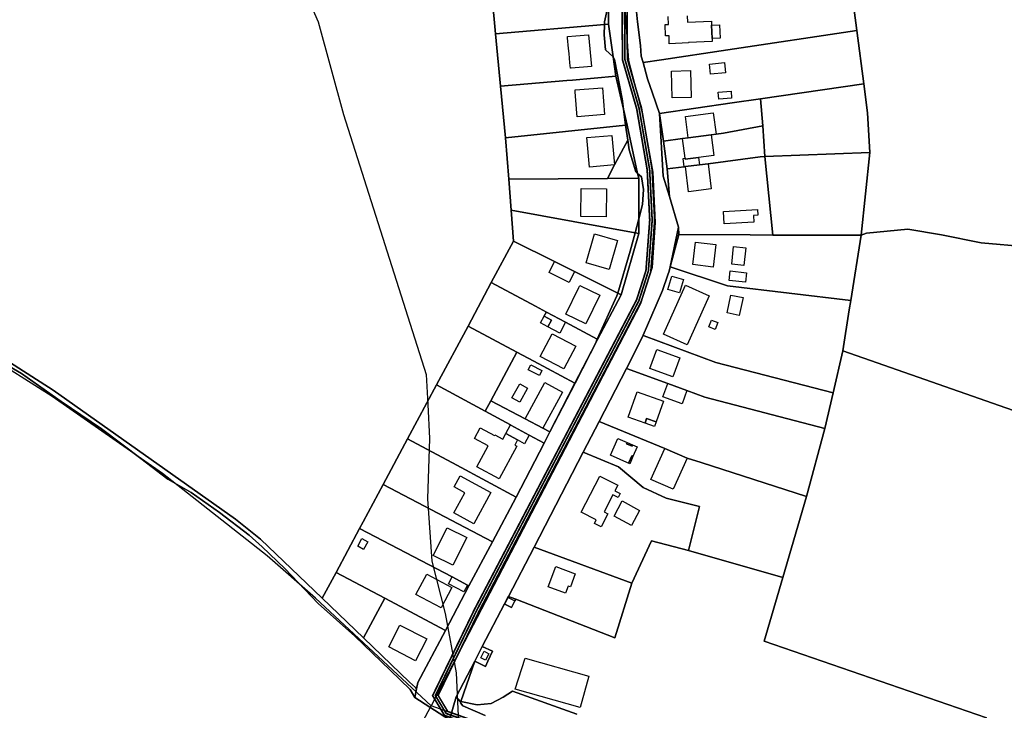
# Model space of a CAD drawing. Extents: x 577960 to 582939, y 6017202 to 6023066.
# Tile 5 of 217: x 579156 to 579560, y 6019300 to 6019584. Entities that reach past the tile are written whole.
import ezdxf

# ---------------------------------------------------------------- set-up
doc = ezdxf.new("R2010")
doc.units = 0
doc.header["$MEASUREMENT"] = 0
doc.linetypes.add('D', pattern=[0])
for name, color, linetype in [('BF__ACCESS', 7, 'D'), ('LI__FLUR', 7, 'D'), ('LI__GEB', 7, 'Continuous'), ('LI__STRASSE', 7, 'Continuous')]:
    doc.layers.add(name, color=color, linetype=linetype)

msp = doc.modelspace()

# ---------------------------------------------------------------- linework, layer by layer
at = {"layer": 'BF__ACCESS', "color": 1, "linetype": 'D', "true_color": 0xff0000, "const_width": 0.7}
for points in [[(579719.318, 6019091.864), (579717.549, 6019090.258), (579706.689, 6019093.342), (579685.27, 6019101.185), (579676.462, 6019109.037), (579656.758, 6019129.009), (579640.242, 6019160.983), (579634.582, 6019169.601), (579625.168, 6019180.822), (579611.631, 6019192.553), (579594.845, 6019202.367), (579486.939, 6019244.636), (579480.556, 6019247.501), (579392.332, 6019275.991), (579330.269, 6019298.317), (579325.403, 6019306.427), (579342.576, 6019341.853), (579408.995, 6019468.785), (579412.813, 6019480.747), (579414.362, 6019501.411), (579413.324, 6019522.058), (579409.027, 6019547.056), (579403.2, 6019567.187), (579402.674, 6019643.096)], [(579719.318, 6019091.864), (579717.822, 6019091.22), (579706.998, 6019094.294), (579685.793, 6019102.059), (579677.152, 6019109.762), (579657.576, 6019129.603), (579641.106, 6019161.489), (579635.385, 6019170.199), (579625.883, 6019181.525), (579612.216, 6019193.37), (579595.283, 6019203.269), (579487.327, 6019245.559), (579480.916, 6019248.436), (579392.655, 6019276.937), (579330.943, 6019299.138), (579326.539, 6019306.477), (579343.469, 6019341.403), (579409.922, 6019468.399), (579413.802, 6019480.555), (579415.364, 6019501.398), (579414.319, 6019522.168), (579410.003, 6019547.281), (579404.199, 6019567.332), (579403.673, 6019643.26)]]:
    msp.add_lwpolyline(points, dxfattribs=at)
at = {"layer": 'BF__ACCESS', "color": 4, "linetype": 'D', "true_color": 0x00ffff, "const_width": 0.657}
msp.add_lwpolyline([(579719.318, 6019091.864), (579718.095, 6019092.182), (579707.307, 6019095.246), (579686.316, 6019102.932), (579677.841, 6019110.487), (579658.395, 6019130.197), (579641.971, 6019161.994), (579636.189, 6019170.797), (579626.598, 6019182.229), (579612.801, 6019194.186), (579595.72, 6019204.172), (579487.714, 6019246.481), (579481.275, 6019249.371), (579392.978, 6019277.884), (579331.617, 6019299.958), (579327.675, 6019306.528), (579344.362, 6019340.953), (579410.848, 6019468.012), (579414.79, 6019480.363), (579416.366, 6019501.386), (579415.315, 6019522.278), (579410.979, 6019547.505), (579405.198, 6019567.477), (579404.672, 6019643.423)], dxfattribs=at)
at = {"layer": 'LI__FLUR', "color": 8, "linetype": 'D', "true_color": 0x808080}
for p, q in [((579351.212, 6019577.863), (579349.14, 6019599.642)), ((579349.14, 6019599.642), (579351.212, 6019577.863)), ((579499.214, 6019579.213), (579496.342, 6019601.051)), ((579496.342, 6019601.051), (579499.214, 6019579.213)), ((579395.863, 6019582.771), (579397.427, 6019590.168)), ((579397.427, 6019590.168), (579395.863, 6019582.771)), ((579397.427, 6019590.168), (579397.445, 6019581.787)), ((579397.445, 6019581.787), (579397.427, 6019590.168)), ((579408.836, 6019588.261), (579409.374, 6019582.753)), ((579409.374, 6019582.753), (579408.836, 6019588.261)), ((579351.212, 6019577.863), (579395.795, 6019581.647)), ((579395.795, 6019581.647), (579351.212, 6019577.863)), ((579395.712, 6019577.431), (579395.795, 6019581.647)), ((579395.795, 6019581.647), (579395.712, 6019577.431)), ((579395.795, 6019581.647), (579395.863, 6019582.771)), ((579395.863, 6019582.771), (579395.795, 6019581.647)), ((579395.795, 6019581.647), (579397.445, 6019581.787)), ((579397.445, 6019581.787), (579395.795, 6019581.647)), ((579397.445, 6019581.787), (579399.359, 6019568.474)), ((579399.359, 6019568.474), (579397.445, 6019581.787)), ((579409.374, 6019582.753), (579410.548, 6019573.031)), ((579410.548, 6019573.031), (579409.374, 6019582.753)), ((579353.262, 6019556.315), (579351.212, 6019577.863)), ((579351.212, 6019577.863), (579353.262, 6019556.315)), ((579396.29, 6019571.321), (579395.712, 6019577.431)), ((579395.712, 6019577.431), (579396.29, 6019571.321)), ((579499.214, 6019579.213), (579446.293, 6019571.252)), ((579446.293, 6019571.252), (579499.214, 6019579.213)), ((579502.086, 6019557.38), (579499.214, 6019579.213)), ((579499.214, 6019579.213), (579502.086, 6019557.38)), ((579399.359, 6019568.474), (579396.29, 6019571.321)), ((579396.29, 6019571.321), (579399.359, 6019568.474)), ((579410.548, 6019573.031), (579410.894, 6019568.72)), ((579410.894, 6019568.72), (579410.548, 6019573.031)), ((579446.293, 6019571.252), (579419.124, 6019567.165)), ((579419.124, 6019567.165), (579446.293, 6019571.252)), ((579399.359, 6019568.474), (579400.516, 6019560.428)), ((579400.516, 6019560.428), (579399.359, 6019568.474)), ((579399.359, 6019568.474), (579399.974, 6019567.363)), ((579399.974, 6019567.363), (579399.359, 6019568.474)), ((579399.974, 6019567.363), (579403.021, 6019551.135)), ((579403.021, 6019551.135), (579399.974, 6019567.363)), ((579410.894, 6019568.72), (579411.64, 6019566.04)), ((579411.64, 6019566.04), (579410.894, 6019568.72)), ((579419.124, 6019567.165), (579411.64, 6019566.04)), ((579411.64, 6019566.04), (579419.124, 6019567.165)), ((579411.64, 6019566.04), (579413.507, 6019559.328)), ((579413.507, 6019559.328), (579411.64, 6019566.04)), ((579380.437, 6019558.68), (579353.262, 6019556.315)), ((579353.262, 6019556.315), (579380.437, 6019558.68)), ((579382.662, 6019558.873), (579380.437, 6019558.68)), ((579380.437, 6019558.68), (579382.662, 6019558.873)), ((579400.516, 6019560.428), (579382.662, 6019558.873)), ((579382.662, 6019558.873), (579400.516, 6019560.428)), ((579400.516, 6019560.428), (579403.602, 6019546.877)), ((579403.602, 6019546.877), (579400.516, 6019560.428)), ((579413.507, 6019559.328), (579415.456, 6019553.441)), ((579415.456, 6019553.441), (579413.507, 6019559.328)), ((579459.739, 6019551.181), (579502.086, 6019557.38)), ((579502.086, 6019557.38), (579459.739, 6019551.181)), ((579502.086, 6019557.38), (579503.649, 6019545.495)), ((579503.649, 6019545.495), (579502.086, 6019557.38)), ((579355.272, 6019535.188), (579353.262, 6019556.315)), ((579353.262, 6019556.315), (579355.272, 6019535.188)), ((579415.456, 6019553.441), (579418.408, 6019545.132)), ((579418.408, 6019545.132), (579415.456, 6019553.441)), ((579403.021, 6019551.135), (579403.602, 6019546.877)), ((579403.602, 6019546.877), (579403.021, 6019551.135)), ((579418.408, 6019545.132), (579448.08, 6019549.475)), ((579448.08, 6019549.475), (579418.408, 6019545.132)), ((579448.08, 6019549.475), (579459.739, 6019551.181)), ((579459.739, 6019551.181), (579448.08, 6019549.475)), ((579460.747, 6019540.163), (579459.739, 6019551.181)), ((579459.739, 6019551.181), (579460.747, 6019540.163)), ((579403.602, 6019546.877), (579404.497, 6019540.316)), ((579404.497, 6019540.316), (579403.602, 6019546.877)), ((579403.602, 6019546.877), (579405.086, 6019540.357)), ((579405.086, 6019540.357), (579403.602, 6019546.877)), ((579419.942, 6019533.843), (579418.408, 6019545.132)), ((579419.821, 6019519.514), (579418.408, 6019545.132)), ((579418.408, 6019545.132), (579419.942, 6019533.843)), ((579418.408, 6019545.132), (579419.821, 6019519.514)), ((579503.649, 6019545.495), (579504.566, 6019529.217)), ((579504.566, 6019529.217), (579503.649, 6019545.495)), ((579404.497, 6019540.316), (579355.272, 6019535.188)), ((579355.272, 6019535.188), (579404.497, 6019540.316)), ((579404.497, 6019540.316), (579405.086, 6019540.357)), ((579405.086, 6019540.357), (579404.497, 6019540.316)), ((579405.322, 6019534.264), (579404.497, 6019540.316)), ((579404.497, 6019540.316), (579405.322, 6019534.264)), ((579405.086, 6019540.357), (579409.413, 6019520.573)), ((579409.413, 6019520.573), (579405.086, 6019540.357)), ((579444.6, 6019537.104), (579441.536, 6019536.699)), ((579441.536, 6019536.699), (579444.6, 6019537.104)), ((579460.747, 6019540.163), (579444.6, 6019537.104)), ((579444.6, 6019537.104), (579460.747, 6019540.163)), ((579461.563, 6019527.59), (579460.747, 6019540.163)), ((579460.747, 6019540.163), (579461.563, 6019527.59)), ((579356.589, 6019518.223), (579355.272, 6019535.188)), ((579355.272, 6019535.188), (579356.589, 6019518.223)), ((579399.963, 6019524.071), (579405.322, 6019534.264)), ((579405.322, 6019534.264), (579399.963, 6019524.071)), ((579405.322, 6019534.264), (579405.87, 6019530.242)), ((579405.87, 6019530.242), (579405.322, 6019534.264)), ((579427.809, 6019534.883), (579419.942, 6019533.843)), ((579419.942, 6019533.843), (579427.809, 6019534.883)), ((579419.942, 6019533.843), (579421.493, 6019522.422)), ((579421.493, 6019522.422), (579419.942, 6019533.843)), ((579430.176, 6019535.196), (579427.809, 6019534.883)), ((579427.809, 6019534.883), (579430.176, 6019535.196)), ((579439.531, 6019536.433), (579430.176, 6019535.196)), ((579430.176, 6019535.196), (579439.531, 6019536.433)), ((579441.536, 6019536.699), (579439.531, 6019536.433)), ((579439.531, 6019536.433), (579441.536, 6019536.699)), ((579405.87, 6019530.242), (579408.645, 6019521.285)), ((579408.645, 6019521.285), (579405.87, 6019530.242)), ((579461.563, 6019527.59), (579504.566, 6019529.217)), ((579504.566, 6019529.217), (579461.563, 6019527.59)), ((579504.566, 6019529.217), (579501.014, 6019495.263)), ((579501.014, 6019495.263), (579504.566, 6019529.217)), ((579438.25, 6019524.583), (579459.589, 6019527.336)), ((579459.589, 6019527.336), (579438.25, 6019524.583)), ((579459.589, 6019527.336), (579461.563, 6019527.59)), ((579461.563, 6019527.59), (579459.589, 6019527.336)), ((579464.737, 6019495.335), (579461.563, 6019527.59)), ((579461.563, 6019527.59), (579464.737, 6019495.335)), ((579397.065, 6019518.558), (579399.963, 6019524.071)), ((579399.963, 6019524.071), (579397.065, 6019518.558)), ((579408.645, 6019521.285), (579409.413, 6019520.573)), ((579409.413, 6019520.573), (579408.645, 6019521.285)), ((579421.493, 6019522.422), (579428.459, 6019523.32)), ((579428.459, 6019523.32), (579421.493, 6019522.422)), ((579422.402, 6019511.07), (579421.493, 6019522.422)), ((579421.493, 6019522.422), (579422.402, 6019511.07)), ((579428.459, 6019523.32), (579428.96, 6019523.385)), ((579428.96, 6019523.385), (579428.459, 6019523.32)), ((579428.96, 6019523.385), (579434.783, 6019524.136)), ((579434.783, 6019524.136), (579428.96, 6019523.385)), ((579434.783, 6019524.136), (579438.25, 6019524.583)), ((579438.25, 6019524.583), (579434.783, 6019524.136)), ((579356.589, 6019518.223), (579397.065, 6019518.558)), ((579397.065, 6019518.558), (579356.589, 6019518.223)), ((579357.572, 6019505.563), (579356.589, 6019518.223)), ((579356.589, 6019518.223), (579357.572, 6019505.563)), ((579409.831, 6019518.663), (579397.065, 6019518.558)), ((579397.065, 6019518.558), (579409.831, 6019518.663)), ((579409.413, 6019520.573), (579409.831, 6019518.663)), ((579409.831, 6019518.663), (579409.413, 6019520.573)), ((579409.413, 6019520.573), (579410.956, 6019519.143)), ((579410.956, 6019519.143), (579409.413, 6019520.573)), ((579409.831, 6019518.663), (579409.831, 6019501.959)), ((579409.831, 6019501.959), (579409.831, 6019518.663)), ((579410.956, 6019519.143), (579411.855, 6019514.035)), ((579411.855, 6019514.035), (579410.956, 6019519.143)), ((579422.402, 6019511.07), (579419.821, 6019519.514)), ((579419.821, 6019519.514), (579422.402, 6019511.07)), ((579411.855, 6019514.035), (579411.355, 6019507.788)), ((579411.355, 6019507.788), (579411.855, 6019514.035)), ((579426.085, 6019498.551), (579422.402, 6019511.07)), ((579422.402, 6019511.07), (579426.085, 6019498.551)), ((579408.327, 6019496.209), (579357.572, 6019505.563)), ((579358.558, 6019492.861), (579357.572, 6019505.563)), ((579357.572, 6019505.563), (579408.327, 6019496.209)), ((579357.572, 6019505.563), (579358.558, 6019492.861)), ((579411.355, 6019507.788), (579409.831, 6019501.959)), ((579409.831, 6019501.959), (579411.355, 6019507.788)), ((579408.327, 6019496.209), (579409.831, 6019501.959)), ((579409.831, 6019501.959), (579408.327, 6019496.209)), ((579409.831, 6019501.959), (579409.83, 6019495.931)), ((579409.83, 6019495.931), (579409.831, 6019501.959)), ((579422.793, 6019482.342), (579426.085, 6019498.551)), ((579426.085, 6019498.551), (579422.793, 6019482.342)), ((579426.085, 6019498.551), (579426.272, 6019495.486)), ((579426.272, 6019495.486), (579426.085, 6019498.551)), ((579520.056, 6019497.691), (579503.213, 6019496.082)), ((579503.213, 6019496.082), (579520.056, 6019497.691)), ((579533.841, 6019495.401), (579520.056, 6019497.691)), ((579520.056, 6019497.691), (579533.841, 6019495.401)), ((579349.441, 6019475.816), (579358.558, 6019492.861)), ((579358.558, 6019492.861), (579349.441, 6019475.816)), ((579358.558, 6019492.861), (579375.361, 6019484.454)), ((579375.361, 6019484.454), (579358.558, 6019492.861)), ((579409.83, 6019495.931), (579402.72, 6019470.768)), ((579402.72, 6019470.768), (579409.83, 6019495.931)), ((579406.379, 6019488.76), (579408.327, 6019496.209)), ((579408.327, 6019496.209), (579406.379, 6019488.76)), ((579408.327, 6019496.209), (579409.83, 6019495.931)), ((579409.83, 6019495.931), (579408.327, 6019496.209)), ((579422.793, 6019482.342), (579426.272, 6019495.486)), ((579426.272, 6019495.486), (579422.793, 6019482.342)), ((579426.272, 6019495.486), (579455.471, 6019495.375)), ((579455.471, 6019495.375), (579426.272, 6019495.486)), ((579455.471, 6019495.375), (579464.737, 6019495.335)), ((579464.737, 6019495.335), (579455.471, 6019495.375)), ((579501.014, 6019495.263), (579464.737, 6019495.335)), ((579464.737, 6019495.335), (579501.014, 6019495.263)), ((579501.014, 6019495.263), (579496.724, 6019468.434)), ((579496.724, 6019468.434), (579501.014, 6019495.263)), ((579503.213, 6019496.082), (579501.014, 6019495.263)), ((579501.014, 6019495.263), (579503.213, 6019496.082)), ((579550.145, 6019492.112), (579533.841, 6019495.401)), ((579533.841, 6019495.401), (579550.145, 6019492.112)), ((579401.26, 6019471.498), (579406.379, 6019488.76)), ((579406.379, 6019488.76), (579401.26, 6019471.498)), ((579569.917, 6019490.442), (579550.145, 6019492.112)), ((579550.145, 6019492.112), (579569.917, 6019490.442)), ((579375.361, 6019484.454), (579383.538, 6019480.365)), ((579383.538, 6019480.365), (579375.361, 6019484.454)), ((579383.538, 6019480.365), (579401.26, 6019471.498)), ((579401.26, 6019471.498), (579383.538, 6019480.365)), ((579421.823, 6019479.014), (579422.343, 6019480.463)), ((579422.343, 6019480.463), (579421.823, 6019479.014)), ((579422.343, 6019480.463), (579422.793, 6019482.342)), ((579422.793, 6019482.342), (579422.343, 6019480.463)), ((579422.793, 6019482.342), (579446.213, 6019474.554)), ((579446.213, 6019474.554), (579422.793, 6019482.342)), ((579419.534, 6019472.596), (579421.823, 6019479.014)), ((579421.823, 6019479.014), (579419.534, 6019472.596)), ((579339.914, 6019458.007), (579349.441, 6019475.816)), ((579349.441, 6019475.816), (579339.914, 6019458.007)), ((579349.441, 6019475.816), (579367.493, 6019466.162)), ((579367.493, 6019466.162), (579349.441, 6019475.816)), ((579416.954, 6019466.519), (579419.534, 6019472.596)), ((579419.534, 6019472.596), (579416.954, 6019466.519)), ((579446.213, 6019474.554), (579496.724, 6019468.434)), ((579496.724, 6019468.434), (579446.213, 6019474.554)), ((579111.071, 6019469.193), (579169.926, 6019431.736)), ((579169.926, 6019431.736), (579111.071, 6019469.193)), ((579392.875, 6019452.583), (579400.94, 6019470.398)), ((579400.94, 6019470.398), (579392.875, 6019452.583)), ((579402.72, 6019470.768), (579392.963, 6019452.536)), ((579392.963, 6019452.536), (579402.72, 6019470.768)), ((579400.94, 6019470.398), (579401.26, 6019471.498)), ((579401.26, 6019471.498), (579400.94, 6019470.398)), ((579401.26, 6019471.498), (579402.72, 6019470.768)), ((579402.72, 6019470.768), (579401.26, 6019471.498)), ((579496.724, 6019468.434), (579496.114, 6019464.646)), ((579496.114, 6019464.646), (579496.724, 6019468.434)), ((579367.493, 6019466.162), (579372.041, 6019463.732)), ((579372.041, 6019463.732), (579367.493, 6019466.162)), ((579411.726, 6019454.214), (579416.954, 6019466.519)), ((579416.954, 6019466.519), (579411.726, 6019454.214)), ((579496.114, 6019464.646), (579493.424, 6019447.873)), ((579493.424, 6019447.873), (579496.114, 6019464.646)), ((579372.041, 6019463.732), (579379.888, 6019459.534)), ((579379.888, 6019459.534), (579372.041, 6019463.732)), ((579326.989, 6019433.842), (579339.914, 6019458.007)), ((579339.914, 6019458.007), (579326.989, 6019433.842)), ((579359.973, 6019447.296), (579339.914, 6019458.007)), ((579339.914, 6019458.007), (579359.973, 6019447.296)), ((579379.888, 6019459.534), (579392.875, 6019452.583)), ((579392.875, 6019452.583), (579379.888, 6019459.534)), ((579392.963, 6019452.536), (579383.835, 6019434.554)), ((579383.835, 6019434.554), (579392.963, 6019452.536)), ((579392.096, 6019450.915), (579392.875, 6019452.583)), ((579392.875, 6019452.583), (579392.096, 6019450.915)), ((579392.963, 6019452.536), (579392.875, 6019452.583)), ((579392.875, 6019452.583), (579392.963, 6019452.536)), ((579404.867, 6019440.65), (579411.686, 6019454.134)), ((579411.686, 6019454.134), (579404.867, 6019440.65)), ((579411.686, 6019454.134), (579411.726, 6019454.214)), ((579411.726, 6019454.214), (579411.686, 6019454.134)), ((579412.025, 6019454.004), (579411.686, 6019454.134)), ((579411.686, 6019454.134), (579412.025, 6019454.004)), ((579441.424, 6019443.108), (579412.025, 6019454.004)), ((579412.025, 6019454.004), (579441.424, 6019443.108)), ((579156.961, 6019438.544), (579139.589, 6019448.68)), ((579139.589, 6019448.68), (579156.961, 6019438.544)), ((579383.729, 6019434.611), (579392.096, 6019450.915)), ((579392.096, 6019450.915), (579383.729, 6019434.611)), ((579359.973, 6019447.296), (579349.269, 6019427.309)), ((579349.269, 6019427.309), (579359.973, 6019447.296)), ((579366.942, 6019443.581), (579359.973, 6019447.296)), ((579359.973, 6019447.296), (579366.942, 6019443.581)), ((579493.424, 6019447.873), (579489.495, 6019430.66)), ((579489.495, 6019430.66), (579493.424, 6019447.873)), ((579493.424, 6019447.873), (579588.736, 6019414.542)), ((579588.736, 6019414.542), (579493.424, 6019447.873)), ((579383.729, 6019434.611), (579366.942, 6019443.581)), ((579366.942, 6019443.581), (579383.729, 6019434.611)), ((579393.603, 6019418.915), (579404.867, 6019440.65)), ((579404.867, 6019440.65), (579393.603, 6019418.915)), ((579404.867, 6019440.65), (579421.801, 6019434.402)), ((579421.801, 6019434.402), (579404.867, 6019440.65)), ((579489.495, 6019430.66), (579441.424, 6019443.108)), ((579441.424, 6019443.108), (579489.495, 6019430.66)), ((579173.254, 6019427.068), (579156.961, 6019438.544)), ((579156.961, 6019438.544), (579173.254, 6019427.068)), ((579315.137, 6019411.684), (579326.989, 6019433.842)), ((579326.989, 6019433.842), (579315.137, 6019411.684)), ((579326.989, 6019433.842), (579346.977, 6019423.029)), ((579346.977, 6019423.029), (579326.989, 6019433.842)), ((579373.439, 6019414.603), (579383.729, 6019434.611)), ((579383.729, 6019434.611), (579373.439, 6019414.603)), ((579383.835, 6019434.554), (579373.439, 6019414.603)), ((579373.439, 6019414.603), (579383.835, 6019434.554)), ((579383.835, 6019434.554), (579383.729, 6019434.611)), ((579383.729, 6019434.611), (579383.835, 6019434.554)), ((579421.801, 6019434.402), (579429.628, 6019431.523)), ((579429.628, 6019431.523), (579421.801, 6019434.402)), ((579169.926, 6019431.736), (579244.625, 6019378.805)), ((579244.625, 6019378.805), (579169.926, 6019431.736)), ((579429.628, 6019431.523), (579436.965, 6019428.814)), ((579436.965, 6019428.814), (579429.628, 6019431.523)), ((579436.965, 6019428.814), (579486.105, 6019416.016)), ((579486.105, 6019416.016), (579436.965, 6019428.814)), ((579486.105, 6019416.016), (579489.495, 6019430.66)), ((579489.495, 6019430.66), (579486.105, 6019416.016)), ((579189.748, 6019415.882), (579173.254, 6019427.068)), ((579173.254, 6019427.068), (579189.748, 6019415.882)), ((579346.977, 6019423.029), (579349.269, 6019427.309)), ((579349.269, 6019427.309), (579346.977, 6019423.029)), ((579349.269, 6019427.309), (579363.352, 6019419.901)), ((579363.352, 6019419.901), (579349.269, 6019427.309)), ((579346.977, 6019423.029), (579357.314, 6019417.433)), ((579357.314, 6019417.433), (579346.977, 6019423.029)), ((579363.352, 6019419.901), (579370.569, 6019416.112)), ((579370.569, 6019416.112), (579363.352, 6019419.901)), ((579205.831, 6019403.646), (579189.748, 6019415.882)), ((579189.748, 6019415.882), (579205.831, 6019403.646)), ((579357.314, 6019417.433), (579357.484, 6019417.343)), ((579357.484, 6019417.343), (579357.314, 6019417.433)), ((579357.484, 6019417.343), (579365.021, 6019413.264)), ((579365.021, 6019413.264), (579357.484, 6019417.343)), ((579370.569, 6019416.112), (579373.439, 6019414.603)), ((579373.439, 6019414.603), (579370.569, 6019416.112)), ((579387.096, 6019406.236), (579393.603, 6019418.915)), ((579393.603, 6019418.915), (579387.096, 6019406.236)), ((579393.603, 6019418.915), (579420.489, 6019407.796)), ((579420.489, 6019407.796), (579393.603, 6019418.915)), ((579486.105, 6019416.016), (579478.635, 6019388.137)), ((579478.635, 6019388.137), (579486.105, 6019416.016)), ((579365.021, 6019413.264), (579371.069, 6019409.995)), ((579371.069, 6019409.995), (579365.021, 6019413.264)), ((579373.439, 6019414.603), (579371.069, 6019409.995)), ((579371.069, 6019409.995), (579373.439, 6019414.603)), ((579305.166, 6019393.045), (579315.137, 6019411.684)), ((579315.137, 6019411.684), (579305.166, 6019393.045)), ((579315.137, 6019411.684), (579335.26, 6019400.906)), ((579335.26, 6019400.906), (579315.137, 6019411.684)), ((579371.069, 6019409.995), (579359.572, 6019387.885)), ((579359.572, 6019387.885), (579371.069, 6019409.995)), ((579420.489, 6019407.796), (579429.687, 6019403.882)), ((579429.687, 6019403.882), (579420.489, 6019407.796)), ((579216.946, 6019395.229), (579205.831, 6019403.646)), ((579205.831, 6019403.646), (579216.946, 6019395.229)), ((579367.028, 6019367.293), (579387.096, 6019406.236)), ((579387.096, 6019406.236), (579367.028, 6019367.293)), ((579401.552, 6019400.326), (579387.096, 6019406.236)), ((579387.096, 6019406.236), (579401.552, 6019400.326)), ((579429.687, 6019403.882), (579435.459, 6019402.023)), ((579435.459, 6019402.023), (579429.687, 6019403.882)), ((579335.26, 6019400.906), (579359.572, 6019387.885)), ((579359.572, 6019387.885), (579335.26, 6019400.906)), ((579411.718, 6019391.75), (579401.552, 6019400.326)), ((579401.552, 6019400.326), (579411.718, 6019391.75)), ((579435.459, 6019402.023), (579478.635, 6019388.137)), ((579478.635, 6019388.137), (579435.459, 6019402.023)), ((579226.482, 6019389.781), (579216.946, 6019395.229)), ((579216.946, 6019395.229), (579226.482, 6019389.781)), ((579296.893, 6019377.7), (579305.166, 6019393.045)), ((579305.166, 6019393.045), (579296.893, 6019377.7)), ((579349.877, 6019369.553), (579305.166, 6019393.045)), ((579305.166, 6019393.045), (579349.877, 6019369.553)), ((579421.033, 6019387.419), (579411.718, 6019391.75)), ((579411.718, 6019391.75), (579421.033, 6019387.419)), ((579238.027, 6019381.594), (579226.482, 6019389.781)), ((579226.482, 6019389.781), (579238.027, 6019381.594)), ((579359.572, 6019387.885), (579349.877, 6019369.553)), ((579349.877, 6019369.553), (579359.572, 6019387.885)), ((579478.635, 6019388.137), (579468.918, 6019354.922)), ((579468.918, 6019354.922), (579478.635, 6019388.137)), ((579434.707, 6019384.024), (579421.033, 6019387.419)), ((579421.033, 6019387.419), (579434.707, 6019384.024)), ((579430.236, 6019365.895), (579434.707, 6019384.024)), ((579434.707, 6019384.024), (579430.236, 6019365.895)), ((579250.262, 6019372.227), (579238.027, 6019381.594)), ((579238.027, 6019381.594), (579250.262, 6019372.227)), ((579244.625, 6019378.805), (579254.92, 6019370.548)), ((579254.92, 6019370.548), (579244.625, 6019378.805)), ((579295.455, 6019375.034), (579296.893, 6019377.7)), ((579296.893, 6019377.7), (579295.455, 6019375.034)), ((579255.56, 6019367.409), (579250.262, 6019372.227)), ((579250.262, 6019372.227), (579255.56, 6019367.409)), ((579285.858, 6019356.992), (579295.455, 6019375.034)), ((579295.455, 6019375.034), (579285.858, 6019356.992)), ((579333.35, 6019355.12), (579295.455, 6019375.034)), ((579295.455, 6019375.034), (579333.35, 6019355.12)), ((579254.92, 6019370.548), (579280.209, 6019346.387)), ((579280.209, 6019346.387), (579254.92, 6019370.548)), ((579264.896, 6019358.602), (579255.56, 6019367.409)), ((579255.56, 6019367.409), (579264.896, 6019358.602)), ((579349.877, 6019369.553), (579340.306, 6019351.456)), ((579340.306, 6019351.456), (579349.877, 6019369.553)), ((579406.995, 6019352.536), (579415.04, 6019369.979)), ((579415.04, 6019369.979), (579406.995, 6019352.536)), ((579415.04, 6019369.979), (579430.236, 6019365.895)), ((579430.236, 6019365.895), (579415.04, 6019369.979)), ((579356.511, 6019347.142), (579367.028, 6019367.293)), ((579367.028, 6019367.293), (579356.511, 6019347.142)), ((579367.028, 6019367.293), (579406.995, 6019352.536)), ((579406.995, 6019352.536), (579367.028, 6019367.293)), ((579468.918, 6019354.922), (579430.236, 6019365.895)), ((579430.236, 6019365.895), (579468.918, 6019354.922)), ((579278.57, 6019344.198), (579264.896, 6019358.602)), ((579264.896, 6019358.602), (579278.57, 6019344.198)), ((579280.209, 6019346.387), (579285.858, 6019356.992)), ((579285.858, 6019356.992), (579280.209, 6019346.387)), ((579285.858, 6019356.992), (579305.822, 6019346.399)), ((579305.822, 6019346.399), (579285.858, 6019356.992)), ((579330.661, 6019333.219), (579340.306, 6019351.456)), ((579340.306, 6019351.456), (579330.661, 6019333.219)), ((579339.697, 6019351.781), (579333.35, 6019355.12)), ((579333.35, 6019355.12), (579339.697, 6019351.781)), ((579340.306, 6019351.456), (579339.697, 6019351.781)), ((579339.697, 6019351.781), (579340.306, 6019351.456)), ((579400.013, 6019330.157), (579406.995, 6019352.536)), ((579406.995, 6019352.536), (579400.013, 6019330.157)), ((579468.918, 6019354.922), (579461.22, 6019328.734)), ((579461.22, 6019328.734), (579468.918, 6019354.922)), ((579293.543, 6019330.822), (579278.57, 6019344.198)), ((579278.57, 6019344.198), (579293.543, 6019330.822)), ((579297.106, 6019330.136), (579280.209, 6019346.387)), ((579280.209, 6019346.387), (579297.106, 6019330.136)), ((579305.822, 6019346.399), (579297.106, 6019330.136)), ((579297.106, 6019330.136), (579305.822, 6019346.399)), ((579305.822, 6019346.399), (579330.661, 6019333.219)), ((579330.661, 6019333.219), (579305.822, 6019346.399)), ((579345.774, 6019326.561), (579354.911, 6019344.073)), ((579354.911, 6019344.073), (579345.774, 6019326.561)), ((579354.911, 6019344.073), (579356.281, 6019346.712)), ((579356.281, 6019346.712), (579354.911, 6019344.073)), ((579355.061, 6019343.993), (579354.911, 6019344.073)), ((579354.911, 6019344.073), (579355.061, 6019343.993)), ((579357.78, 6019342.614), (579355.061, 6019343.993)), ((579355.061, 6019343.993), (579357.78, 6019342.614)), ((579356.281, 6019346.712), (579356.511, 6019347.142)), ((579356.511, 6019347.142), (579356.281, 6019346.712)), ((579356.511, 6019347.142), (579359.529, 6019346.032)), ((579359.529, 6019346.032), (579356.511, 6019347.142)), ((579359.13, 6019345.253), (579357.78, 6019342.614)), ((579357.78, 6019342.614), (579359.13, 6019345.253)), ((579359.529, 6019346.032), (579359.13, 6019345.253)), ((579359.13, 6019345.253), (579359.529, 6019346.032)), ((579359.529, 6019346.032), (579400.013, 6019330.157)), ((579400.013, 6019330.157), (579359.529, 6019346.032)), ((579330.661, 6019333.219), (579319.353, 6019311.839)), ((579319.353, 6019311.839), (579330.661, 6019333.219)), ((579307.997, 6019316.847), (579293.543, 6019330.822)), ((579293.543, 6019330.822), (579307.997, 6019316.847)), ((579315.966, 6019311.997), (579297.106, 6019330.136)), ((579297.106, 6019330.136), (579315.966, 6019311.997)), ((579461.22, 6019328.734), (579552.395, 6019297.402)), ((579552.395, 6019297.402), (579461.22, 6019328.734)), ((579342.664, 6019320.614), (579345.774, 6019326.561)), ((579345.774, 6019326.561), (579342.664, 6019320.614)), ((579345.774, 6019326.561), (579349.962, 6019324.632)), ((579349.962, 6019324.632), (579345.774, 6019326.561)), ((579349.962, 6019324.632), (579348.052, 6019320.524)), ((579348.052, 6019320.524), (579349.962, 6019324.632)), ((579335.016, 6019305.891), (579342.664, 6019320.614)), ((579342.664, 6019320.614), (579335.016, 6019305.891)), ((579336.916, 6019303.991), (579342.664, 6019320.614)), ((579342.664, 6019320.614), (579336.916, 6019303.991)), ((579347.053, 6019318.365), (579342.664, 6019320.614)), ((579342.664, 6019320.614), (579347.053, 6019318.365)), ((579348.052, 6019320.524), (579347.053, 6019318.365)), ((579347.053, 6019318.365), (579348.052, 6019320.524)), ((579316.224, 6019308.89), (579307.997, 6019316.847)), ((579307.997, 6019316.847), (579316.224, 6019308.89)), ((579318.339, 6019309.715), (579315.966, 6019311.997)), ((579315.966, 6019311.997), (579318.339, 6019309.715)), ((579319.353, 6019311.839), (579318.843, 6019309.23)), ((579318.843, 6019309.23), (579319.353, 6019311.839)), ((579318.123, 6019305.622), (579316.224, 6019308.89)), ((579316.224, 6019308.89), (579318.123, 6019305.622)), ((579318.843, 6019309.23), (579318.123, 6019305.622)), ((579318.123, 6019305.622), (579318.843, 6019309.23)), ((579318.843, 6019309.23), (579318.339, 6019309.715)), ((579318.339, 6019309.715), (579318.843, 6019309.23)), ((579358.128, 6019308.278), (579354.299, 6019305.86)), ((579354.299, 6019305.86), (579358.128, 6019308.278)), ((579384.458, 6019298.861), (579358.128, 6019308.278)), ((579358.128, 6019308.278), (579384.458, 6019298.861)), ((579318.123, 6019305.622), (579332.357, 6019296.535)), ((579332.357, 6019296.535), (579318.123, 6019305.622)), ((579332.357, 6019296.535), (579335.016, 6019305.891)), ((579335.016, 6019305.891), (579332.357, 6019296.535)), ((579336.696, 6019304.031), (579335.016, 6019305.891)), ((579335.016, 6019305.891), (579336.696, 6019304.031)), ((579336.916, 6019303.991), (579336.696, 6019304.031)), ((579336.696, 6019304.031), (579336.916, 6019303.991)), ((579336.916, 6019303.991), (579336.766, 6019303.551)), ((579336.766, 6019303.551), (579336.916, 6019303.991)), ((579336.766, 6019303.551), (579337.775, 6019302.272)), ((579337.775, 6019302.272), (579336.766, 6019303.551)), ((579343.653, 6019302.651), (579336.916, 6019303.991)), ((579336.916, 6019303.991), (579343.653, 6019302.651)), ((579349.391, 6019303.161), (579343.653, 6019302.651)), ((579343.653, 6019302.651), (579349.391, 6019303.161)), ((579354.299, 6019305.86), (579349.391, 6019303.161)), ((579349.391, 6019303.161), (579354.299, 6019305.86)), ((579337.775, 6019302.272), (579346.942, 6019298.343)), ((579346.942, 6019298.343), (579337.775, 6019302.272))]:
    msp.add_line(p, q, dxfattribs=at)
at = {"layer": 'LI__GEB', "color": 5, "linetype": 'D', "true_color": 0x0000ff}
for p, q in [((579429.751, 6019585.273), (579429.867, 6019582.577)), ((579420.676, 6019581.637), (579421.334, 6019581.661)), ((579420.831, 6019576.995), (579420.676, 6019581.637)), ((579421.334, 6019581.661), (579422.073, 6019581.689)), ((579422.073, 6019581.689), (579421.942, 6019584.946)), ((579429.867, 6019582.577), (579439.614, 6019582.995)), ((579439.614, 6019582.995), (579439.686, 6019581.366)), ((579439.686, 6019581.366), (579439.922, 6019575.951)), ((579384.073, 6019577.01), (579389.232, 6019577.492)), ((579389.232, 6019577.492), (579390.446, 6019564.499)), ((579380.643, 6019576.69), (579384.073, 6019577.01)), ((579380.692, 6019576.165), (579380.643, 6019576.69)), ((579381.092, 6019571.888), (579380.692, 6019576.165)), ((579421.504, 6019577.013), (579420.831, 6019576.995)), ((579422.259, 6019577.033), (579421.504, 6019577.013)), ((579422.389, 6019573.796), (579422.259, 6019577.033)), ((579430.235, 6019574.137), (579422.389, 6019573.796)), ((579439.979, 6019574.642), (579430.23, 6019574.247)), ((579430.23, 6019574.247), (579430.235, 6019574.137)), ((579439.922, 6019575.951), (579439.979, 6019574.642)), ((579381.284, 6019569.83), (579381.092, 6019571.888)), ((579381.651, 6019565.904), (579381.284, 6019569.83)), ((579381.857, 6019563.697), (579381.651, 6019565.904)), ((579438.885, 6019565.442), (579444.971, 6019566.051)), ((579439.302, 6019561.27), (579438.885, 6019565.442)), ((579444.971, 6019566.051), (579445.388, 6019561.879)), ((579382.208, 6019563.729), (579381.857, 6019563.697)), ((579390.446, 6019564.499), (579382.208, 6019563.729)), ((579423.285, 6019562.557), (579431.071, 6019562.786)), ((579423.608, 6019551.559), (579423.285, 6019562.557)), ((579431.071, 6019562.786), (579431.395, 6019551.788)), ((579445.388, 6019561.879), (579439.302, 6019561.27)), ((579383.788, 6019554.806), (579395.059, 6019555.664)), ((579383.845, 6019554.055), (579383.788, 6019554.806)), ((579384.379, 6019547.044), (579383.845, 6019554.055)), ((579395.059, 6019555.664), (579395.892, 6019544.72)), ((579442.464, 6019553.862), (579447.703, 6019554.274)), ((579442.683, 6019551.075), (579442.464, 6019553.862)), ((579447.703, 6019554.274), (579447.922, 6019551.487)), ((579431.395, 6019551.788), (579423.608, 6019551.559)), ((579447.922, 6019551.487), (579442.683, 6019551.075)), ((579384.509, 6019545.346), (579384.379, 6019547.044)), ((579384.622, 6019543.861), (579384.509, 6019545.346)), ((579429.024, 6019543.907), (579440.385, 6019545.409)), ((579440.385, 6019545.409), (579441.536, 6019536.699)), ((579395.892, 6019544.72), (579384.622, 6019543.861)), ((579430.176, 6019535.196), (579429.024, 6019543.907)), ((579388.586, 6019535.309), (579398.855, 6019536.21)), ((579389.649, 6019523.198), (579388.586, 6019535.309)), ((579398.855, 6019536.21), (579399.963, 6019524.071)), ((579427.809, 6019534.883), (579430.176, 6019535.196)), ((579428.865, 6019526.835), (579427.809, 6019534.883)), ((579430.176, 6019535.196), (579439.531, 6019536.433)), ((579439.531, 6019536.433), (579430.176, 6019535.196)), ((579441.536, 6019536.699), (579439.531, 6019536.433)), ((579439.531, 6019536.433), (579440.652, 6019527.911)), ((579428.018, 6019526.725), (579428.865, 6019526.835)), ((579428.459, 6019523.32), (579428.018, 6019526.725)), ((579428.925, 6019526.376), (579428.865, 6019526.835)), ((579428.865, 6019526.835), (579428.925, 6019526.376)), ((579434.399, 6019527.093), (579428.925, 6019526.376)), ((579428.925, 6019526.376), (579434.399, 6019527.093)), ((579440.652, 6019527.911), (579434.399, 6019527.093)), ((579434.399, 6019527.093), (579434.783, 6019524.136)), ((579399.963, 6019524.071), (579389.649, 6019523.198)), ((579428.96, 6019523.385), (579428.459, 6019523.32)), ((579428.96, 6019523.385), (579434.783, 6019524.136)), ((579434.783, 6019524.136), (579428.96, 6019523.385)), ((579430.288, 6019513.09), (579428.96, 6019523.385)), ((579434.783, 6019524.136), (579438.25, 6019524.583)), ((579438.25, 6019524.583), (579439.578, 6019514.289)), ((579386.189, 6019502.928), (579386.323, 6019514.427)), ((579386.323, 6019514.427), (579396.602, 6019514.307)), ((579396.602, 6019514.307), (579396.467, 6019502.807)), ((579439.578, 6019514.289), (579430.288, 6019513.09)), ((579444.556, 6019505.007), (579458.448, 6019505.835)), ((579444.857, 6019499.941), (579444.556, 6019505.007)), ((579458.448, 6019505.835), (579458.587, 6019503.507)), ((579396.467, 6019502.807), (579386.189, 6019502.928)), ((579456.981, 6019500.663), (579444.857, 6019499.941)), ((579458.587, 6019503.507), (579456.818, 6019503.401)), ((579456.818, 6019503.401), (579456.981, 6019500.663)), ((579388.266, 6019483.903), (579391.685, 6019495.818)), ((579391.685, 6019495.818), (579401.192, 6019493.099)), ((579401.192, 6019493.099), (579397.772, 6019481.174)), ((579431.999, 6019483.211), (579433.129, 6019492.407)), ((579433.129, 6019492.407), (579441.416, 6019491.387)), ((579441.416, 6019491.387), (579440.286, 6019482.191)), ((579447.943, 6019483.38), (579448.723, 6019490.667)), ((579448.723, 6019490.667), (579453.701, 6019490.137)), ((579453.701, 6019490.137), (579452.931, 6019482.85)), ((579373.112, 6019479.955), (579375.361, 6019484.454)), ((579375.361, 6019484.454), (579383.538, 6019480.365)), ((579383.538, 6019480.365), (579381.288, 6019475.867)), ((579397.772, 6019481.174), (579388.266, 6019483.903)), ((579440.286, 6019482.191), (579431.999, 6019483.211)), ((579446.853, 6019476.733), (579447.313, 6019480.622)), ((579447.313, 6019480.622), (579454.021, 6019479.832)), ((579452.931, 6019482.85), (579447.943, 6019483.38)), ((579381.288, 6019475.867), (579373.112, 6019479.955)), ((579453.561, 6019475.943), (579446.853, 6019476.733)), ((579454.021, 6019479.832), (579453.561, 6019475.943)), ((579379.968, 6019462.882), (579385.377, 6019473.827)), ((579385.377, 6019473.827), (579385.776, 6019474.657)), ((579385.776, 6019474.657), (579393.923, 6019470.638)), ((579420.022, 6019454.704), (579429.05, 6019474.775)), ((579429.05, 6019474.775), (579438.766, 6019470.406)), ((579393.923, 6019470.638), (579388.115, 6019458.864)), ((579438.766, 6019470.406), (579429.738, 6019450.335)), ((579446.103, 6019463.399), (579447.623, 6019470.726)), ((579447.623, 6019470.726), (579452.581, 6019469.686)), ((579452.581, 6019469.686), (579451.061, 6019462.369)), ((579371.111, 6019461.993), (579372.041, 6019463.732)), ((579374.08, 6019460.404), (579371.111, 6019461.993)), ((579372.041, 6019463.732), (579379.888, 6019459.534)), ((579372.621, 6019457.675), (579374.08, 6019460.404)), ((579388.115, 6019458.864), (579379.968, 6019462.882)), ((579438.536, 6019457.652), (579439.655, 6019460.47)), ((579439.655, 6019460.47), (579442.294, 6019459.421)), ((579451.061, 6019462.369), (579446.103, 6019463.399)), ((579377.499, 6019455.066), (579372.621, 6019457.675)), ((579379.888, 6019459.534), (579377.499, 6019455.066)), ((579441.174, 6019456.602), (579438.536, 6019457.652)), ((579442.294, 6019459.421), (579441.174, 6019456.602)), ((579369.491, 6019445.51), (579374.35, 6019454.866)), ((579374.35, 6019454.866), (579384.076, 6019449.808)), ((579429.738, 6019450.335), (579420.022, 6019454.704)), ((579384.076, 6019449.808), (579379.217, 6019440.462)), ((579414.454, 6019440.6), (579417.293, 6019448.407)), ((579417.293, 6019448.407), (579426.719, 6019444.977)), ((579379.217, 6019440.462), (579369.491, 6019445.51)), ((579426.719, 6019444.977), (579423.88, 6019437.171)), ((579364.593, 6019440.013), (579365.632, 6019442.082)), ((579369.141, 6019437.733), (579364.593, 6019440.013)), ((579365.632, 6019442.082), (579370.181, 6019439.802)), ((579423.88, 6019437.171), (579414.454, 6019440.6)), ((579370.181, 6019439.802), (579369.141, 6019437.733)), ((579357.915, 6019428.598), (579361.074, 6019434.305)), ((579361.074, 6019434.305), (579364.252, 6019432.536)), ((579364.252, 6019432.536), (579361.103, 6019426.838)), ((579363.352, 6019419.901), (579371.4, 6019434.805)), ((579371.4, 6019434.805), (579378.567, 6019430.936)), ((579419.791, 6019428.965), (579421.801, 6019434.402)), ((579421.801, 6019434.402), (579429.628, 6019431.523)), ((579361.103, 6019426.838), (579357.915, 6019428.598)), ((579378.567, 6019430.936), (579370.569, 6019416.112)), ((579405.546, 6019420.659), (579409.235, 6019431.024)), ((579409.235, 6019431.024), (579419.971, 6019427.215)), ((579427.618, 6019426.075), (579419.791, 6019428.965)), ((579429.628, 6019431.523), (579427.618, 6019426.075)), ((579419.971, 6019427.215), (579416.952, 6019418.719)), ((579370.569, 6019416.112), (579363.352, 6019419.901)), ((579412.423, 6019418.209), (579405.546, 6019420.659)), ((579413.083, 6019420.089), (579412.423, 6019418.209)), ((579416.952, 6019418.719), (579413.083, 6019420.089)), ((579342.519, 6019411.916), (579344.899, 6019416.294)), ((579344.899, 6019416.294), (579350.706, 6019413.145)), ((579355.385, 6019413.874), (579357.314, 6019417.433)), ((579357.314, 6019417.433), (579357.484, 6019417.343)), ((579357.484, 6019417.343), (579365.021, 6019413.264)), ((579348.127, 6019408.867), (579342.519, 6019411.916)), ((579350.706, 6019413.145), (579350.866, 6019413.435)), ((579350.866, 6019413.435), (579354.175, 6019411.645)), ((579354.175, 6019411.645), (579355.385, 6019413.874)), ((579360.193, 6019411.275), (579355.385, 6019413.874)), ((579355.385, 6019413.874), (579360.193, 6019411.275)), ((579365.021, 6019413.264), (579363.092, 6019409.705)), ((579398.254, 6019405.05), (579401.27, 6019411.929)), ((579401.27, 6019411.929), (579405.106, 6019410.25)), ((579343.478, 6019400.31), (579348.127, 6019408.867)), ((579359.933, 6019408.726), (579352.665, 6019395.322)), ((579360.193, 6019411.275), (579359.063, 6019409.196)), ((579359.063, 6019409.196), (579359.933, 6019408.726)), ((579363.092, 6019409.705), (579360.193, 6019411.275)), ((579405.106, 6019410.25), (579404.889, 6019409.755)), ((579404.889, 6019409.755), (579407.137, 6019408.77)), ((579407.137, 6019408.77), (579407.354, 6019409.266)), ((579407.354, 6019409.266), (579409.198, 6019408.458)), ((579409.198, 6019408.458), (579407.485, 6019404.551)), ((579414.784, 6019395.014), (579420.489, 6019407.796)), ((579420.489, 6019407.796), (579429.687, 6019403.882)), ((579406.175, 6019401.566), (579398.254, 6019405.05)), ((579407.028, 6019404.751), (579405.839, 6019402.04)), ((579407.485, 6019404.551), (579407.028, 6019404.751)), ((579429.687, 6019403.882), (579423.924, 6019391.051)), ((579352.665, 6019395.322), (579343.478, 6019400.31)), ((579405.839, 6019402.04), (579406.296, 6019401.84)), ((579406.296, 6019401.84), (579406.175, 6019401.566)), ((579334.182, 6019392.014), (579336.721, 6019396.622)), ((579336.721, 6019396.622), (579349.296, 6019389.685)), ((579386.291, 6019381.636), (579393.899, 6019396.459)), ((579393.899, 6019396.459), (579401.236, 6019392.701)), ((579338.63, 6019389.555), (579334.182, 6019392.014)), ((579401.236, 6019392.701), (579400.087, 6019390.462)), ((579423.924, 6019391.051), (579414.784, 6019395.014)), ((579334.131, 6019381.399), (579338.63, 6019389.555)), ((579349.296, 6019389.685), (579342.248, 6019376.92)), ((579399.237, 6019388.772), (579395.638, 6019381.765)), ((579401.406, 6019387.653), (579399.237, 6019388.772)), ((579400.087, 6019390.462), (579402.276, 6019389.332)), ((579402.276, 6019389.332), (579401.406, 6019387.653)), ((579399.756, 6019380.076), (579403.075, 6019386.263)), ((579403.075, 6019386.263), (579410.232, 6019382.414)), ((579342.248, 6019376.92), (579334.131, 6019381.399)), ((579392.469, 6019378.467), (579386.291, 6019381.636)), ((579397.207, 6019380.966), (579394.488, 6019375.658)), ((579395.638, 6019381.765), (579397.207, 6019380.966)), ((579406.913, 6019376.237), (579399.756, 6019380.076)), ((579410.232, 6019382.414), (579406.913, 6019376.237)), ((579391.749, 6019377.058), (579392.469, 6019378.467)), ((579394.488, 6019375.658), (579391.749, 6019377.058)), ((579325.663, 6019363.957), (579331.412, 6019375.262)), ((579331.412, 6019375.262), (579339.368, 6019371.223)), ((579294.705, 6019367.767), (579296.445, 6019370.915)), ((579297.134, 6019366.417), (579294.705, 6019367.767)), ((579296.445, 6019370.915), (579298.884, 6019369.566)), ((579298.884, 6019369.566), (579297.134, 6019366.417)), ((579339.368, 6019371.223), (579333.63, 6019359.918)), ((579333.63, 6019359.918), (579325.663, 6019363.957)), ((579372.745, 6019351.1), (579375.824, 6019359.336)), ((579375.824, 6019359.336), (579383.851, 6019356.337)), ((579318.575, 6019347.894), (579322.974, 6019356.21)), ((579322.974, 6019356.21), (579333.25, 6019350.782)), ((579383.851, 6019356.337), (579381.861, 6019351.019)), ((579380.932, 6019351.359), (579379.842, 6019348.45)), ((579381.861, 6019351.019), (579380.932, 6019351.359)), ((579328.851, 6019342.466), (579318.575, 6019347.894)), ((579333.25, 6019350.782), (579328.851, 6019342.466)), ((579379.842, 6019348.45), (579372.745, 6019351.1)), ((579355.061, 6019343.993), (579356.411, 6019346.642)), ((579357.78, 6019342.614), (579355.061, 6019343.993)), ((579356.411, 6019346.642), (579359.13, 6019345.253)), ((579359.13, 6019345.253), (579357.78, 6019342.614)), ((579307.418, 6019326.463), (579312.037, 6019335.359)), ((579312.037, 6019335.359), (579322.992, 6019329.671)), ((579322.992, 6019329.671), (579318.373, 6019320.775)), ((579318.373, 6019320.775), (579307.418, 6019326.463)), ((579345.144, 6019321.953), (579346.483, 6019324.622)), ((579346.483, 6019324.622), (579348.452, 6019323.642)), ((579348.452, 6019323.642), (579347.113, 6019320.964)), ((579347.113, 6019320.964), (579345.144, 6019321.953)), ((579359.218, 6019309.118), (579363.277, 6019321.762)), ((579363.277, 6019321.762), (579389.476, 6019314.394)), ((579389.476, 6019314.394), (579385.887, 6019301.63)), ((579385.887, 6019301.63), (579359.218, 6019309.118))]:
    msp.add_line(p, q, dxfattribs=at)
at = {"layer": 'LI__GEB', "color": 5, "linetype": 'D', "true_color": 0x0100ff}
for p, q in [((579439.686, 6019581.366), (579442.985, 6019581.509)), ((579439.922, 6019575.951), (579439.686, 6019581.366)), ((579442.985, 6019581.509), (579443.225, 6019576.097)), ((579443.225, 6019576.097), (579439.922, 6019575.951)), ((579421.773, 6019472.996), (579423.352, 6019478.474)), ((579423.352, 6019478.474), (579428.2, 6019477.074)), ((579428.2, 6019477.074), (579426.621, 6019471.596)), ((579426.621, 6019471.596), (579421.773, 6019472.996)), ((579369.652, 6019459.264), (579371.111, 6019461.993)), ((579371.111, 6019461.993), (579374.08, 6019460.404)), ((579374.08, 6019460.404), (579372.621, 6019457.675)), ((579372.621, 6019457.675), (579369.652, 6019459.264)), ((579412.423, 6019418.209), (579413.083, 6019420.089)), ((579413.083, 6019420.089), (579416.952, 6019418.719)), ((579416.282, 6019416.84), (579412.423, 6019418.209)), ((579416.952, 6019418.719), (579416.282, 6019416.84)), ((579404.889, 6019409.755), (579405.106, 6019410.25)), ((579407.137, 6019408.77), (579404.889, 6019409.755)), ((579405.106, 6019410.25), (579407.354, 6019409.266)), ((579407.354, 6019409.266), (579407.137, 6019408.77)), ((579405.839, 6019402.04), (579407.028, 6019404.751)), ((579407.485, 6019404.551), (579406.296, 6019401.84)), ((579407.028, 6019404.751), (579407.485, 6019404.551)), ((579406.296, 6019401.84), (579405.839, 6019402.04)), ((579331.88, 6019352.321), (579333.35, 6019355.12)), ((579338.228, 6019348.982), (579331.88, 6019352.321)), ((579333.35, 6019355.12), (579339.697, 6019351.781)), ((579339.697, 6019351.781), (579338.228, 6019348.982))]:
    msp.add_line(p, q, dxfattribs=at)
at = {"layer": 'LI__STRASSE', "color": 251, "linetype": 'D', "true_color": 0x646464}
for p, q in [((579272.641, 6019596.12), (579278.477, 6019582.744)), ((579278.477, 6019582.744), (579288.833, 6019544.729)), ((579288.833, 6019544.729), (579322.816, 6019438.169)), ((579322.816, 6019438.169), (579323.415, 6019425.874)), ((579323.415, 6019425.874), (579324.114, 6019411.879)), ((579324.114, 6019411.879), (579323.313, 6019387.189)), ((579323.313, 6019387.189), (579325.112, 6019361.598)), ((579325.112, 6019361.598), (579330.609, 6019340.106)), ((579330.609, 6019340.106), (579335.106, 6019315.815)), ((579335.106, 6019315.815), (579336.005, 6019295.123))]:
    msp.add_line(p, q, dxfattribs=at)
at = {"layer": 'LI__STRASSE', "color": 251, "linetype": 'D', "true_color": 0x656464}
for p, q in [((579403.904, 6019592.516), (579405.703, 6019566.925)), ((579405.703, 6019566.925), (579411.2, 6019545.433)), ((579411.2, 6019545.433), (579415.697, 6019521.142)), ((579415.697, 6019521.142), (579416.596, 6019500.45)), ((579416.596, 6019500.45), (579415.296, 6019481.957)), ((579415.296, 6019481.957), (579410.597, 6019467.163)), ((579169.492, 6019429.178), (579105.419, 6019469.763)), ((579410.597, 6019467.163), (579324.825, 6019302.324)), ((579214.772, 6019397.489), (579169.492, 6019429.178)), ((579257.554, 6019363.801), (579214.772, 6019397.489)), ((579277.446, 6019346.408), (579257.554, 6019363.801)), ((579324.825, 6019302.324), (579277.446, 6019346.408)), ((579280.16, 6019217.565), (579324.825, 6019302.324)), ((579411.29, 6019271.335), (579324.825, 6019302.324))]:
    msp.add_line(p, q, dxfattribs=at)

doc.saveas('drawing.dxf')
